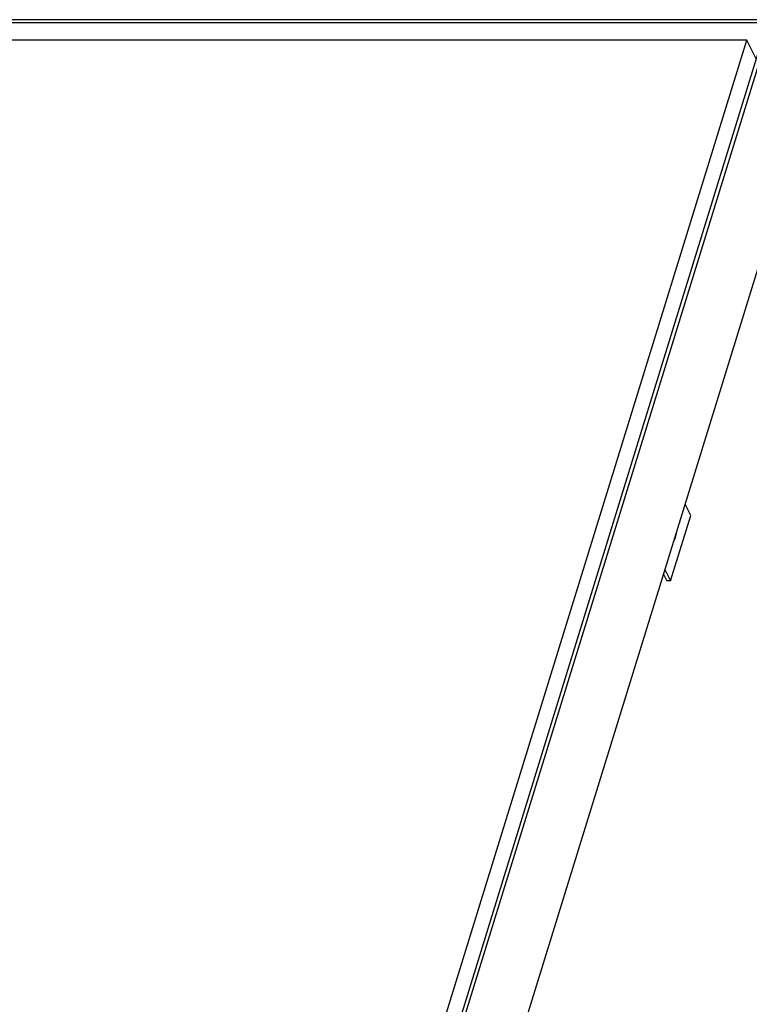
# Model space of a CAD drawing. Header units: millimetres. Extents: x 0 to 4200, y 0 to 2970.
# Tile 12 of 14: x 3499 to 3849, y 1271 to 1742. Entities that reach past the tile are written whole.
import ezdxf

# ---------------------------------------------------------------- set-up
doc = ezdxf.new("R2010")
doc.units = ezdxf.units.MM
doc.header["$LTSCALE"] = 231
doc.layers.get('0').update_dxf_attribs({"linetype": 'CONTINUOUS'})
doc.layers.add('005_AXIS', color=7, linetype='CONTINUOUS')

msp = doc.modelspace()

# ---------------------------------------------------------------- linework, layer by layer
at = {"color": 7, "linetype": 'Continuous'}
for p, q in [((3859.907, 1742.247), (2828.319, 1742.247)), ((3857.581, 1740.68), (2829.677, 1740.68)), ((3587.435, 866.488), (3857.581, 1740.68)), ((3588.793, 864.921), (3859.907, 1742.247)), ((3847.67, 1732.456), (2834.503, 1732.456)), ((3581.397, 870.796), (3847.67, 1732.456)), ((3852.192, 1723.242), (3847.67, 1732.456)), ((3635.844, 920.656), (3878.209, 1704.951))]:
    msp.add_line(p, q, dxfattribs=at)
at = {"layer": '005_AXIS', "color": 7, "linetype": 'Continuous'}
for p, q in [((3820.82, 1505.025), (3818.125, 1510.517)), ((3811.137, 1473.692), (3820.82, 1505.025)), ((3807.731, 1476.881), (3809.295, 1473.692)), ((3808.442, 1479.184), (3811.137, 1473.692)), ((3811.137, 1473.692), (3809.295, 1473.692))]:
    msp.add_line(p, q, dxfattribs=at)
msp.add_open_spline([(3813.781, 1496.455), (3813.694, 1495.842), (3813.466, 1494.737), (3813.048, 1493.678), (3812.788, 1493.242)], degree=3, knots=[0, 0, 0, 0, 0.5492969, 1, 1, 1, 1], dxfattribs=at)

doc.saveas('drawing.dxf')
